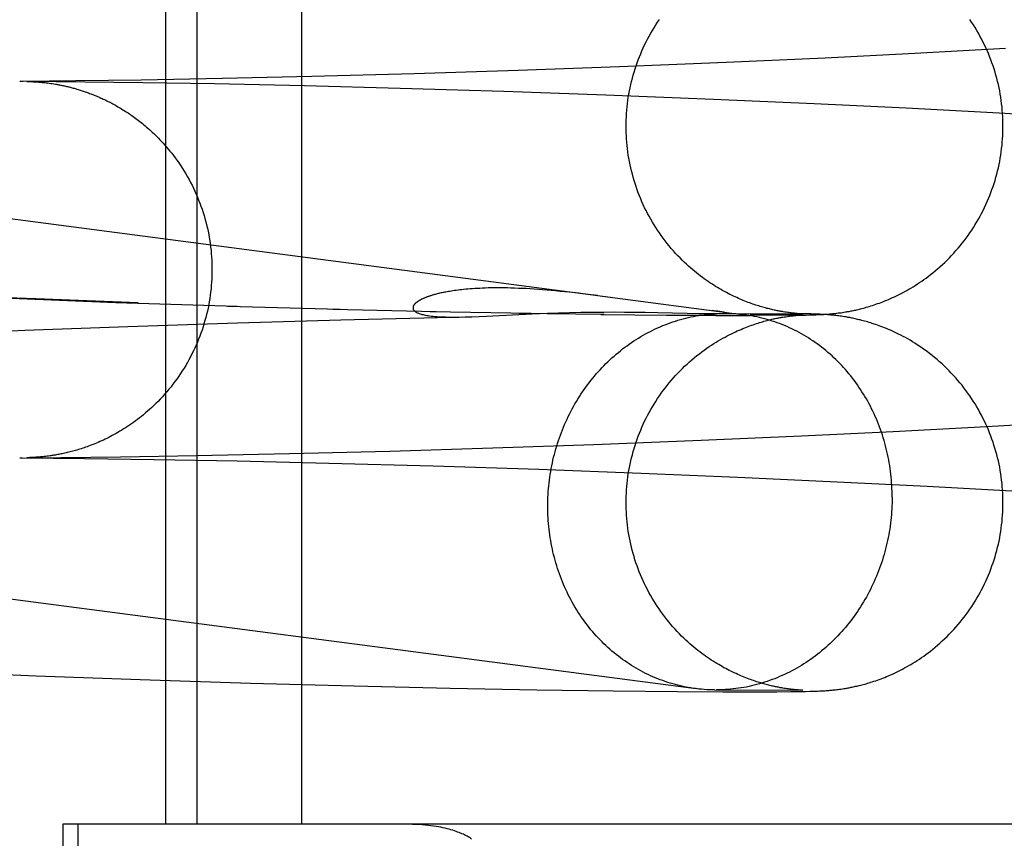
# Model space of a CAD drawing. Header units: inches. Extents: x 0 to 283, y 0 to 183.
# Tile 47 of 83: x 98.7936 to 98.8955, y 93.9423 to 94.027. Entities that reach past the tile are written whole.
import ezdxf

# ---------------------------------------------------------------- set-up
doc = ezdxf.new("R2010")
doc.units = ezdxf.units.IN
doc.header["$LTSCALE"] = 15.583333
doc.header["$MEASUREMENT"] = 0
doc.linetypes.add('HIDDEN', pattern=[0.2, 0.1, -0.1])
doc.layers.add('DEFAULT_2', color=8, linetype='HIDDEN')

msp = doc.modelspace()

# ---------------------------------------------------------------- linework, layer by layer
at = {"layer": 'DEFAULT_2', "color": 8, "linetype": 'HIDDEN'}
for p, q in [((98.80875, 93.94379), (98.80875, 94.10004)), ((98.81198, 93.94379), (98.81198, 94.10004)), ((98.82282, 93.94379), (98.82282, 94.10004)), ((98.6508, 94.02504), (98.85476, 93.99831)), ((98.89563, 94.02403), (98.88625, 94.02352)), ((98.87696, 94.02305), (98.8667, 94.02259)), ((98.88625, 94.02352), (98.87696, 94.02305)), ((98.84519, 94.02176), (98.83444, 94.02142)), ((98.85568, 94.02214), (98.84519, 94.02176)), ((98.8667, 94.02259), (98.85568, 94.02214)), ((98.79374, 94.02064), (98.79362, 94.02064)), ((98.79392, 94.02064), (98.79376, 94.02064)), ((98.79943, 94.02069), (98.79396, 94.02064)), ((98.80618, 94.02078), (98.79943, 94.02069)), ((98.8146, 94.02093), (98.80618, 94.02078)), ((98.82383, 94.02114), (98.8146, 94.02093)), ((98.83444, 94.02142), (98.82383, 94.02114)), ((98.80635, 94.0205), (98.79435, 94.02064)), ((98.79436, 94.02063), (98.79443, 94.02063)), ((98.79443, 94.02063), (98.7945, 94.02063)), ((98.7945, 94.02063), (98.79457, 94.02063)), ((98.79459, 94.02063), (98.79469, 94.02063)), ((98.79469, 94.02063), (98.79476, 94.02062)), ((98.79479, 94.02062), (98.7949, 94.02062)), ((98.7949, 94.02062), (98.79499, 94.02061)), ((98.79499, 94.02061), (98.79509, 94.02061)), ((98.79509, 94.02061), (98.7952, 94.0206)), ((98.7952, 94.0206), (98.79528, 94.0206)), ((98.79528, 94.0206), (98.79538, 94.02059)), ((98.79538, 94.02059), (98.79548, 94.02058)), ((98.79548, 94.02058), (98.79558, 94.02057)), ((98.79558, 94.02057), (98.79569, 94.02057)), ((98.79569, 94.02057), (98.79581, 94.02055)), ((98.79581, 94.02055), (98.79594, 94.02054)), ((98.79594, 94.02054), (98.79607, 94.02053)), ((98.79607, 94.02053), (98.79622, 94.02051)), ((98.79622, 94.02051), (98.79636, 94.0205)), ((98.79636, 94.0205), (98.79651, 94.02048)), ((98.79651, 94.02048), (98.79667, 94.02046)), ((98.79667, 94.02046), (98.79682, 94.02043)), ((98.79682, 94.02043), (98.79698, 94.02041)), ((98.79698, 94.02041), (98.79715, 94.02038)), ((98.81376, 94.02037), (98.80635, 94.0205)), ((98.82308, 94.02017), (98.81376, 94.02037)), ((98.83297, 94.01991), (98.82308, 94.02017)), ((98.84372, 94.01959), (98.83297, 94.01991)), ((98.85426, 94.01922), (98.84372, 94.01959)), ((98.8654, 94.01878), (98.85426, 94.01922)), ((98.87583, 94.01832), (98.8654, 94.01878)), ((98.88534, 94.01786), (98.87583, 94.01832)), ((98.89498, 94.01734), (98.88534, 94.01786)), ((98.90348, 94.01685), (98.89498, 94.01734)), ((98.79527, 93.99813), (98.78435, 93.99859)), ((98.85047, 93.99883), (98.84953, 93.99892)), ((98.85144, 93.99872), (98.85047, 93.99883)), ((98.85242, 93.9986), (98.85144, 93.99872)), ((98.85341, 93.99848), (98.85242, 93.9986)), ((98.85341, 93.99848), (98.86861, 93.99649)), ((98.79272, 93.9982), (98.80357, 93.99778)), ((98.80588, 93.99774), (98.79527, 93.99813)), ((98.80357, 93.99778), (98.81607, 93.9974)), ((98.81512, 93.9974), (98.82678, 93.99709)), ((98.826, 93.99709), (98.8367, 93.99685)), ((98.82685, 93.99597), (98.83971, 93.99628)), ((98.83609, 93.99685), (98.84654, 93.99666)), ((98.84114, 93.99632), (98.84193, 93.99636)), ((98.84193, 93.99636), (98.84662, 93.99658)), ((98.84526, 93.99667), (98.85409, 93.99655)), ((98.84662, 93.99658), (98.84823, 93.99665)), ((98.84823, 93.99665), (98.84936, 93.99669)), ((98.84936, 93.99669), (98.85051, 93.99672)), ((98.85051, 93.99672), (98.85169, 93.99675)), ((98.85169, 93.99675), (98.85287, 93.99677)), ((98.85287, 93.99677), (98.85404, 93.99678)), ((98.85375, 93.99654), (98.86079, 93.99647)), ((98.85404, 93.99678), (98.85516, 93.99679)), ((98.85516, 93.99679), (98.85619, 93.99678)), ((98.85619, 93.99678), (98.85713, 93.99678)), ((98.85713, 93.99678), (98.85834, 93.99676)), ((98.85834, 93.99676), (98.85966, 93.99674)), ((98.85966, 93.99674), (98.86269, 93.99667)), ((98.86054, 93.99647), (98.86575, 93.99644)), ((98.86269, 93.99667), (98.86393, 93.99664)), ((98.86393, 93.99664), (98.86456, 93.99663)), ((98.86456, 93.99663), (98.86498, 93.99662)), ((98.86498, 93.99662), (98.86525, 93.99662)), ((98.86562, 93.99688), (98.86525, 93.99693)), ((98.86525, 93.99662), (98.86548, 93.99662)), ((98.86548, 93.99662), (98.86565, 93.99662)), ((98.86582, 93.99686), (98.86562, 93.99688)), ((98.86565, 93.99662), (98.86645, 93.99663)), ((98.86565, 93.99662), (98.87466, 93.99658)), ((98.86566, 93.99643), (98.86924, 93.99643)), ((98.86607, 93.99663), (98.86613, 93.99663)), ((98.86613, 93.99663), (98.86618, 93.99663)), ((98.86618, 93.99663), (98.86623, 93.99663)), ((98.86624, 93.99663), (98.86626, 93.99663)), ((98.86628, 93.99663), (98.86629, 93.99663)), ((98.86631, 93.99664), (98.86632, 93.99664)), ((98.86634, 93.99664), (98.86636, 93.99664)), ((98.87165, 93.99644), (98.8692, 93.99644)), ((98.87317, 93.99645), (98.87145, 93.99644)), ((98.87257, 93.99625), (98.87273, 93.99628)), ((98.87273, 93.99628), (98.87288, 93.9963)), ((98.87294, 93.99675), (98.87279, 93.99678)), ((98.8743, 93.99646), (98.87283, 93.99645)), ((98.87288, 93.9963), (98.87302, 93.99632)), ((98.87308, 93.99673), (98.87294, 93.99675)), ((98.87302, 93.99632), (98.87316, 93.99634)), ((98.87321, 93.99672), (98.87308, 93.99673)), ((98.87316, 93.99634), (98.87328, 93.99636)), ((98.87333, 93.9967), (98.87321, 93.99672)), ((98.87328, 93.99636), (98.87341, 93.99637)), ((98.87345, 93.99668), (98.87333, 93.9967)), ((98.87341, 93.99637), (98.87352, 93.99639)), ((98.87357, 93.99667), (98.87345, 93.99668)), ((98.87352, 93.99639), (98.87364, 93.9964)), ((98.87368, 93.99666), (98.87357, 93.99667)), ((98.87409, 93.99647), (98.87362, 93.99646)), ((98.87364, 93.9964), (98.87375, 93.99641)), ((98.87379, 93.99665), (98.87368, 93.99666)), ((98.87455, 93.9966), (98.87373, 93.99661)), ((98.87375, 93.99641), (98.87385, 93.99642)), ((98.87389, 93.99664), (98.87379, 93.99665)), ((98.87385, 93.99642), (98.87395, 93.99643)), ((98.87398, 93.99663), (98.87389, 93.99664)), ((98.87395, 93.99643), (98.87404, 93.99644)), ((98.87407, 93.99662), (98.87398, 93.99663)), ((98.87404, 93.99644), (98.87413, 93.99645)), ((98.87415, 93.99661), (98.87407, 93.99662)), ((98.87439, 93.99648), (98.87409, 93.99647)), ((98.87413, 93.99645), (98.87421, 93.99646)), ((98.87423, 93.99661), (98.87415, 93.99661)), ((98.87421, 93.99646), (98.87428, 93.99646)), ((98.8743, 93.9966), (98.87423, 93.99661)), ((98.87428, 93.99646), (98.87438, 93.99647)), ((98.87439, 93.99659), (98.8743, 93.9966)), ((98.8743, 93.99646), (98.87494, 93.99647)), ((98.87438, 93.99647), (98.87447, 93.99647)), ((98.87447, 93.99659), (98.87439, 93.99659)), ((98.87455, 93.99648), (98.87439, 93.99648)), ((98.87454, 93.99659), (98.87447, 93.99659)), ((98.87447, 93.99647), (98.87453, 93.99648)), ((98.87453, 93.99648), (98.87459, 93.99648)), ((98.87459, 93.99658), (98.87454, 93.99659)), ((98.87509, 93.99659), (98.87455, 93.9966)), ((98.87463, 93.99648), (98.87455, 93.99648)), ((98.87464, 93.99658), (98.87459, 93.99658)), ((98.87466, 93.99658), (98.87466, 93.99658)), ((98.87466, 93.99648), (98.87466, 93.99648)), ((98.87494, 93.99647), (98.87539, 93.99648)), ((98.87548, 93.99658), (98.87509, 93.99659)), ((98.87539, 93.99648), (98.87571, 93.99649)), ((98.8758, 93.99657), (98.87548, 93.99658)), ((98.87571, 93.99649), (98.87598, 93.9965)), ((98.87601, 93.99656), (98.8758, 93.99657)), ((98.87598, 93.9965), (98.8762, 93.99651)), ((98.87623, 93.99656), (98.87601, 93.99656)), ((98.8762, 93.99651), (98.87637, 93.99651)), ((98.8764, 93.99655), (98.87623, 93.99656)), ((98.87637, 93.99651), (98.87655, 93.99652)), ((98.87658, 93.99654), (98.8764, 93.99655)), ((98.87655, 93.99652), (98.87668, 93.99653)), ((98.87671, 93.99653), (98.87658, 93.99654)), ((98.87668, 93.99653), (98.87681, 93.99654)), ((98.87685, 93.99652), (98.87671, 93.99653)), ((98.87681, 93.99654), (98.87694, 93.99655)), ((98.87699, 93.99652), (98.87685, 93.99652)), ((98.87694, 93.99655), (98.87709, 93.99655)), ((98.87714, 93.99651), (98.87699, 93.99652)), ((98.87709, 93.99655), (98.87723, 93.99657)), ((98.87725, 93.9965), (98.87714, 93.99651)), ((98.87723, 93.99657), (98.87734, 93.99657)), ((98.87736, 93.99649), (98.87725, 93.9965)), ((98.87734, 93.99657), (98.87744, 93.99658)), ((98.87747, 93.99648), (98.87736, 93.99649)), ((98.87744, 93.99658), (98.87756, 93.99659)), ((98.87758, 93.99647), (98.87747, 93.99648)), ((98.87756, 93.99659), (98.87767, 93.9966)), ((98.8777, 93.99646), (98.87758, 93.99647)), ((98.87767, 93.9966), (98.87779, 93.99662)), ((98.87783, 93.99644), (98.8777, 93.99646)), ((98.87779, 93.99662), (98.87792, 93.99663)), ((98.87795, 93.99643), (98.87783, 93.99644)), ((98.87792, 93.99663), (98.87805, 93.99664)), ((98.87808, 93.99642), (98.87795, 93.99643)), ((98.87805, 93.99664), (98.87818, 93.99666)), ((98.87822, 93.9964), (98.87808, 93.99642)), ((98.87818, 93.99666), (98.87831, 93.99668)), ((98.87836, 93.99638), (98.87822, 93.9964)), ((98.87831, 93.99668), (98.87845, 93.99669)), ((98.8785, 93.99636), (98.87836, 93.99638)), ((98.87845, 93.99669), (98.8786, 93.99671)), ((98.87864, 93.99634), (98.8785, 93.99636)), ((98.8786, 93.99671), (98.87875, 93.99674)), ((98.8788, 93.99632), (98.87864, 93.99634)), ((98.87875, 93.99674), (98.8789, 93.99676)), ((98.8789, 93.99676), (98.87907, 93.99679)), ((98.79414, 93.99489), (98.8048, 93.99529)), ((98.8048, 93.99529), (98.81615, 93.99567)), ((98.81615, 93.99567), (98.82685, 93.99597)), ((98.78319, 93.99442), (98.79414, 93.99489)), ((98.64581, 93.98636), (98.86361, 93.95782)), ((98.89364, 93.98493), (98.90213, 93.98541)), ((98.86412, 93.98351), (98.87452, 93.98396)), ((98.87452, 93.98396), (98.884, 93.98442)), ((98.884, 93.98442), (98.89364, 93.98493)), ((98.84256, 93.98272), (98.85303, 93.98308)), ((98.85303, 93.98308), (98.86412, 93.98351)), ((98.80406, 93.98181), (98.81193, 93.98194)), ((98.81193, 93.98194), (98.82153, 93.98214)), ((98.82153, 93.98214), (98.83192, 93.9824)), ((98.83192, 93.9824), (98.84256, 93.98272)), ((98.79362, 93.98171), (98.79376, 93.98171)), ((98.79376, 93.98171), (98.7939, 93.98171)), ((98.7939, 93.98171), (98.80032, 93.98164)), ((98.79434, 93.98171), (98.79787, 93.98174)), ((98.79452, 93.98171), (98.79434, 93.98171)), ((98.79436, 93.98171), (98.79436, 93.98171)), ((98.79456, 93.98171), (98.79448, 93.98171)), ((98.79466, 93.98172), (98.79456, 93.98171)), ((98.79475, 93.98172), (98.79468, 93.98172)), ((98.79486, 93.98172), (98.79477, 93.98172)), ((98.79494, 93.98173), (98.79488, 93.98173)), ((98.79504, 93.98173), (98.79494, 93.98173)), ((98.79514, 93.98174), (98.79504, 93.98173)), ((98.79527, 93.98175), (98.79514, 93.98174)), ((98.79536, 93.98175), (98.79527, 93.98175)), ((98.79545, 93.98176), (98.79536, 93.98175)), ((98.79555, 93.98177), (98.79545, 93.98176)), ((98.79566, 93.98178), (98.79555, 93.98177)), ((98.79578, 93.98179), (98.79566, 93.98178)), ((98.7959, 93.9818), (98.79578, 93.98179)), ((98.79602, 93.98181), (98.7959, 93.9818)), ((98.79616, 93.98183), (98.79602, 93.98181)), ((98.7963, 93.98184), (98.79616, 93.98183)), ((98.79644, 93.98186), (98.7963, 93.98184)), ((98.7966, 93.98188), (98.79644, 93.98186)), ((98.79676, 93.9819), (98.7966, 93.98188)), ((98.79787, 93.98174), (98.80406, 93.98181)), ((98.80032, 93.98164), (98.80753, 93.98154)), ((98.80753, 93.98154), (98.81611, 93.98138)), ((98.81611, 93.98138), (98.82559, 93.98116)), ((98.82559, 93.98116), (98.83641, 93.98086)), ((98.83641, 93.98086), (98.84732, 93.98051)), ((98.84732, 93.98051), (98.85793, 93.98012)), ((98.85793, 93.98012), (98.86791, 93.9797)), ((98.86791, 93.9797), (98.8782, 93.97923)), ((98.8782, 93.97923), (98.88751, 93.97876)), ((98.88751, 93.97876), (98.89689, 93.97824)), ((98.78419, 93.95962), (98.79531, 93.95916)), ((98.79531, 93.95916), (98.80607, 93.95876)), ((98.80607, 93.95876), (98.8175, 93.9584)), ((98.8175, 93.9584), (98.82823, 93.9581)), ((98.82823, 93.9581), (98.83814, 93.95787)), ((98.83814, 93.95787), (98.84711, 93.9577)), ((98.84711, 93.9577), (98.85502, 93.95759)), ((98.85502, 93.95759), (98.86167, 93.95752)), ((98.86167, 93.95752), (98.86638, 93.9575)), ((98.86552, 93.95769), (98.87466, 93.95765)), ((98.86607, 93.95769), (98.86571, 93.95769)), ((98.86638, 93.9575), (98.86971, 93.9575)), ((98.86971, 93.9575), (98.87197, 93.9575)), ((98.87197, 93.9575), (98.87341, 93.95752)), ((98.87289, 93.95783), (98.87274, 93.95785)), ((98.87303, 93.95781), (98.87289, 93.95783)), ((98.87316, 93.95779), (98.87303, 93.95781)), ((98.87329, 93.95777), (98.87316, 93.95779)), ((98.87341, 93.95776), (98.87329, 93.95777)), ((98.87353, 93.95774), (98.87341, 93.95776)), ((98.87341, 93.95752), (98.8743, 93.95753)), ((98.87364, 93.95773), (98.87353, 93.95774)), ((98.87375, 93.95772), (98.87364, 93.95773)), ((98.87386, 93.95771), (98.87375, 93.95772)), ((98.87395, 93.9577), (98.87386, 93.95771)), ((98.87404, 93.95769), (98.87395, 93.9577)), ((98.87413, 93.95768), (98.87404, 93.95769)), ((98.8742, 93.95767), (98.87413, 93.95768)), ((98.87431, 93.95767), (98.8742, 93.95767)), ((98.8743, 93.95753), (98.87493, 93.95754)), ((98.8744, 93.95766), (98.87431, 93.95767)), ((98.87448, 93.95765), (98.8744, 93.95766)), ((98.87454, 93.95765), (98.87448, 93.95765)), ((98.87459, 93.95765), (98.87454, 93.95765)), ((98.87464, 93.95765), (98.87459, 93.95765)), ((98.87466, 93.95765), (98.87466, 93.95765)), ((98.87493, 93.95754), (98.87538, 93.95755)), ((98.87538, 93.95755), (98.87571, 93.95756)), ((98.87571, 93.95756), (98.87597, 93.95757)), ((98.87597, 93.95757), (98.87619, 93.95757)), ((98.87619, 93.95757), (98.87637, 93.95758)), ((98.87637, 93.95758), (98.87654, 93.95759)), ((98.87654, 93.95759), (98.87667, 93.9576)), ((98.87667, 93.9576), (98.8768, 93.9576)), ((98.8768, 93.9576), (98.87694, 93.95761)), ((98.87694, 93.95761), (98.87708, 93.95762)), ((98.87708, 93.95762), (98.87723, 93.95763)), ((98.87723, 93.95763), (98.87733, 93.95764)), ((98.87733, 93.95764), (98.87744, 93.95765)), ((98.87744, 93.95765), (98.87755, 93.95766)), ((98.87755, 93.95766), (98.87767, 93.95767)), ((98.87767, 93.95767), (98.87779, 93.95768)), ((98.87779, 93.95768), (98.87791, 93.95769)), ((98.87791, 93.95769), (98.87804, 93.95771)), ((98.87804, 93.95771), (98.87817, 93.95772)), ((98.87817, 93.95772), (98.87831, 93.95774)), ((98.87831, 93.95774), (98.87845, 93.95776)), ((98.87845, 93.95776), (98.87859, 93.95778)), ((98.87859, 93.95778), (98.87874, 93.9578)), ((98.87874, 93.9578), (98.8789, 93.95783)), ((98.8789, 93.95783), (98.87907, 93.95785)), ((99.27568, 93.94379), (98.79808, 93.94379)), ((98.79808, 93.94379), (98.79808, 93.56879)), ((98.79964, 93.94379), (98.79964, 93.56879))]:
    msp.add_line(p, q, dxfattribs=at)
for points in [[(98.85636, 94.016), (98.85636, 94.01631), (98.85637, 94.01664), (98.85639, 94.01698), (98.85641, 94.01732), (98.85643, 94.01765), (98.85646, 94.01799), (98.8565, 94.01832), (98.85654, 94.01865), (98.85659, 94.01899), (98.85665, 94.01932), (98.85671, 94.01965), (98.85677, 94.01998), (98.85685, 94.02031), (98.85692, 94.02063), (98.85701, 94.02096), (98.85709, 94.02128), (98.85719, 94.02161), (98.85729, 94.02193), (98.85739, 94.02225), (98.8575, 94.02256), (98.85762, 94.02288), (98.85774, 94.02319), (98.85787, 94.0235), (98.858, 94.02381), (98.85814, 94.02412), (98.85828, 94.02442), (98.85843, 94.02473), (98.85859, 94.02502), (98.85874, 94.02532), (98.85891, 94.02562), (98.85908, 94.02591), (98.85925, 94.02619), (98.85943, 94.02648), (98.85961, 94.02676), (98.8598, 94.02704)], [(98.89536, 94.016), (98.89536, 94.01631), (98.89535, 94.01664), (98.89534, 94.01698), (98.89532, 94.01731), (98.89529, 94.01765), (98.89526, 94.01799), (98.89522, 94.01832), (98.89518, 94.01865), (98.89513, 94.01899), (98.89508, 94.01932), (98.89502, 94.01965), (98.89495, 94.01998), (98.89488, 94.02031), (98.8948, 94.02063), (98.89472, 94.02096), (98.89463, 94.02128), (98.89454, 94.02161), (98.89444, 94.02193), (98.89433, 94.02225), (98.89422, 94.02257), (98.8941, 94.02288), (98.89398, 94.0232), (98.89385, 94.02351), (98.89372, 94.02382), (98.89358, 94.02412), (98.89344, 94.02443), (98.89329, 94.02473), (98.89314, 94.02503), (98.89298, 94.02533), (98.89282, 94.02562), (98.89265, 94.02591), (98.89247, 94.0262), (98.8923, 94.02648), (98.89211, 94.02676), (98.89192, 94.02704)], [(98.79715, 94.02038), (98.79731, 94.02036), (98.7974, 94.02034), (98.79748, 94.02033), (98.79757, 94.02031), (98.79766, 94.02029), (98.79774, 94.02028), (98.79783, 94.02026), (98.79792, 94.02024), (98.79801, 94.02022), (98.7981, 94.02021), (98.79819, 94.02019), (98.79828, 94.02017), (98.79837, 94.02015), (98.79846, 94.02012), (98.79855, 94.0201), (98.79865, 94.02008), (98.79874, 94.02006), (98.79884, 94.02003), (98.79894, 94.02001), (98.79904, 94.01998), (98.79914, 94.01995), (98.79924, 94.01993), (98.79934, 94.0199), (98.79944, 94.01987), (98.79954, 94.01984), (98.79965, 94.01981), (98.79975, 94.01977), (98.79986, 94.01974), (98.79996, 94.01971), (98.80007, 94.01967), (98.80018, 94.01964), (98.80029, 94.0196), (98.8004, 94.01956), (98.80051, 94.01952), (98.80062, 94.01948), (98.80073, 94.01944), (98.80085, 94.0194), (98.80096, 94.01936), (98.80108, 94.01931), (98.80119, 94.01927), (98.80131, 94.01922), (98.80142, 94.01918), (98.80154, 94.01913), (98.80166, 94.01908), (98.80178, 94.01903), (98.8019, 94.01897), (98.80202, 94.01892), (98.80214, 94.01886), (98.80226, 94.01881), (98.80238, 94.01875), (98.80251, 94.01869), (98.80263, 94.01863), (98.80275, 94.01857), (98.80288, 94.01851), (98.803, 94.01844), (98.80313, 94.01838), (98.80326, 94.01831), (98.80338, 94.01824), (98.80351, 94.01817), (98.80364, 94.0181), (98.80377, 94.01802), (98.8039, 94.01795), (98.80403, 94.01787), (98.80416, 94.01779), (98.80429, 94.01771), (98.80442, 94.01763), (98.80456, 94.01754), (98.80469, 94.01746), (98.80482, 94.01737), (98.80496, 94.01728), (98.80509, 94.01719), (98.80522, 94.0171), (98.80536, 94.017), (98.8055, 94.0169), (98.80563, 94.0168), (98.80577, 94.0167), (98.80591, 94.01659), (98.80604, 94.01649), (98.80618, 94.01638), (98.80632, 94.01627), (98.80646, 94.01615), (98.8066, 94.01604), (98.80674, 94.01592), (98.80688, 94.01579), (98.80703, 94.01566), (98.80718, 94.01553), (98.80733, 94.01539), (98.80748, 94.01525), (98.80764, 94.0151), (98.8078, 94.01494), (98.80796, 94.01477), (98.80812, 94.0146), (98.80829, 94.01442), (98.80846, 94.01424), (98.80864, 94.01405), (98.80881, 94.01385), (98.80898, 94.01364), (98.80916, 94.01343), (98.80934, 94.0132), (98.80952, 94.01297), (98.8097, 94.01273), (98.80989, 94.01247), (98.81008, 94.0122), (98.81027, 94.01192), (98.81045, 94.01164), (98.81063, 94.01135), (98.8108, 94.01106), (98.81097, 94.01077), (98.81114, 94.01048), (98.81129, 94.01018), (98.81145, 94.00989), (98.8116, 94.00958), (98.81174, 94.00928), (98.81188, 94.00897), (98.81201, 94.00867), (98.81213, 94.00835), (98.81226, 94.00804), (98.81237, 94.00773), (98.81248, 94.00741), (98.81259, 94.00709), (98.81269, 94.00677), (98.81278, 94.00645), (98.81287, 94.00612), (98.81295, 94.0058), (98.81303, 94.00547), (98.8131, 94.00514), (98.81317, 94.00481), (98.81323, 94.00448), (98.81328, 94.00415), (98.81333, 94.00382), (98.81337, 94.00349), (98.81341, 94.00315), (98.81344, 94.00282), (98.81347, 94.00249), (98.81349, 94.00215), (98.8135, 94.00182), (98.81351, 94.00148), (98.81351, 94.00117)], [(98.87279, 93.99678), (98.87263, 93.9968), (98.87255, 93.99682), (98.87247, 93.99683), (98.87238, 93.99685), (98.87229, 93.99686), (98.87219, 93.99688), (98.8721, 93.9969), (98.87199, 93.99692), (98.87189, 93.99694), (98.87178, 93.99696), (98.87167, 93.99699), (98.87156, 93.99701), (98.87144, 93.99704), (98.87132, 93.99707), (98.87119, 93.9971), (98.87107, 93.99713), (98.87094, 93.99716), (98.8708, 93.9972), (98.87066, 93.99724), (98.87052, 93.99728), (98.87038, 93.99732), (98.87023, 93.99736), (98.87009, 93.99741), (98.86994, 93.99745), (98.86978, 93.9975), (98.86963, 93.99755), (98.86947, 93.99761), (98.86931, 93.99766), (98.86915, 93.99772), (98.86899, 93.99778), (98.86883, 93.99784), (98.86866, 93.99791), (98.86849, 93.99797), (98.86833, 93.99804), (98.86816, 93.99812), (98.86799, 93.99819), (98.86781, 93.99827), (98.86764, 93.99835), (98.86746, 93.99843), (98.86728, 93.99852), (98.86711, 93.99861), (98.86692, 93.9987), (98.86674, 93.99879), (98.86656, 93.99889), (98.86638, 93.99899), (98.86619, 93.9991), (98.866, 93.9992), (98.86581, 93.99932), (98.86562, 93.99943), (98.86543, 93.99955), (98.86524, 93.99968), (98.86504, 93.9998), (98.86484, 93.99994), (98.86465, 94.00007), (98.86445, 94.00022), (98.86425, 94.00036), (98.86404, 94.00051), (98.86384, 94.00067), (98.86364, 94.00083), (98.86343, 94.001), (98.86323, 94.00117), (98.86302, 94.00135), (98.86281, 94.00154), (98.8626, 94.00173), (98.86238, 94.00194), (98.86216, 94.00215), (98.86194, 94.00237), (98.86171, 94.00261), (98.86148, 94.00285), (98.86125, 94.0031), (98.86103, 94.00336), (98.86081, 94.00362), (98.8606, 94.00388), (98.8604, 94.00414), (98.86019, 94.00441), (98.86, 94.00468), (98.8598, 94.00496), (98.85961, 94.00524), (98.85943, 94.00552), (98.85925, 94.0058), (98.85908, 94.00609), (98.85891, 94.00638), (98.85874, 94.00668), (98.85859, 94.00697), (98.85843, 94.00727), (98.85828, 94.00757), (98.85814, 94.00788), (98.858, 94.00819), (98.85787, 94.00849), (98.85774, 94.00881), (98.85762, 94.00912), (98.8575, 94.00943), (98.85739, 94.00975), (98.85729, 94.01007), (98.85719, 94.01039), (98.85709, 94.01072), (98.85701, 94.01104), (98.85692, 94.01137), (98.85685, 94.01169), (98.85677, 94.01202), (98.85671, 94.01235), (98.85665, 94.01268), (98.85659, 94.01301), (98.85654, 94.01335), (98.8565, 94.01368), (98.85646, 94.01401), (98.85643, 94.01435), (98.85641, 94.01468), (98.85639, 94.01502), (98.85637, 94.01535), (98.85636, 94.01569), (98.85636, 94.016)], [(98.87907, 93.99679), (98.87916, 93.9968), (98.87925, 93.99682), (98.87935, 93.99684), (98.87945, 93.99685), (98.87955, 93.99687), (98.87966, 93.9969), (98.87977, 93.99692), (98.87988, 93.99694), (98.88, 93.99697), (98.88012, 93.99699), (98.88024, 93.99702), (98.88037, 93.99705), (98.8805, 93.99708), (98.88063, 93.99712), (98.88077, 93.99715), (98.88091, 93.99719), (98.88106, 93.99723), (98.88121, 93.99727), (98.88136, 93.99731), (98.88152, 93.99736), (98.88168, 93.99741), (98.88185, 93.99747), (98.88203, 93.99752), (98.8822, 93.99758), (98.88238, 93.99765), (98.88257, 93.99771), (98.88275, 93.99778), (98.88294, 93.99785), (98.88314, 93.99793), (98.88333, 93.99801), (98.88353, 93.99809), (98.88373, 93.99818), (98.88393, 93.99827), (98.88414, 93.99836), (98.88434, 93.99846), (98.88455, 93.99856), (98.88476, 93.99867), (98.88497, 93.99878), (98.88519, 93.99889), (98.8854, 93.99901), (98.88562, 93.99914), (98.88584, 93.99926), (98.88605, 93.9994), (98.88628, 93.99953), (98.8865, 93.99968), (98.88672, 93.99982), (98.88695, 93.99998), (98.88717, 94.00013), (98.8874, 94.0003), (98.88763, 94.00047), (98.88787, 94.00065), (98.88811, 94.00084), (98.88835, 94.00104), (98.88859, 94.00125), (98.88884, 94.00146), (98.88909, 94.00169), (98.88933, 94.00192), (98.88957, 94.00215), (98.88981, 94.00239), (98.89004, 94.00263), (98.89027, 94.00288), (98.89049, 94.00313), (98.89071, 94.00338), (98.89093, 94.00364), (98.89114, 94.0039), (98.89135, 94.00416), (98.89155, 94.00443), (98.89175, 94.0047), (98.89194, 94.00498), (98.89213, 94.00525), (98.89231, 94.00554), (98.89249, 94.00582), (98.89266, 94.00611), (98.89283, 94.0064), (98.89299, 94.00669), (98.89315, 94.00699), (98.8933, 94.00729), (98.89345, 94.00759), (98.89359, 94.00789), (98.89373, 94.0082), (98.89386, 94.00851), (98.89399, 94.00882), (98.89411, 94.00913), (98.89422, 94.00944), (98.89433, 94.00976), (98.89444, 94.01008), (98.89454, 94.0104), (98.89463, 94.01072), (98.89472, 94.01105), (98.8948, 94.01137), (98.89488, 94.0117), (98.89495, 94.01203), (98.89502, 94.01236), (98.89508, 94.01269), (98.89513, 94.01302), (98.89518, 94.01335), (98.89522, 94.01368), (98.89526, 94.01402), (98.89529, 94.01435), (98.89532, 94.01468), (98.89534, 94.01502), (98.89535, 94.01535), (98.89536, 94.01569), (98.89536, 94.016)], [(98.81351, 94.00117), (98.81351, 94.00086), (98.8135, 94.00053), (98.81349, 94.00019), (98.81347, 93.99986), (98.81344, 93.99952), (98.81341, 93.99919), (98.81337, 93.99885), (98.81333, 93.99852), (98.81328, 93.99819), (98.81323, 93.99785), (98.81317, 93.99752), (98.8131, 93.99719), (98.81303, 93.99687), (98.81295, 93.99654), (98.81287, 93.99621), (98.81278, 93.99589), (98.81268, 93.99556), (98.81258, 93.99524), (98.81248, 93.99492), (98.81237, 93.99461), (98.81225, 93.99429), (98.81213, 93.99398), (98.812, 93.99367), (98.81187, 93.99336), (98.81173, 93.99305), (98.81159, 93.99275), (98.81144, 93.99244), (98.81129, 93.99215), (98.81113, 93.99185), (98.81096, 93.99156), (98.81079, 93.99126), (98.81062, 93.99098), (98.81044, 93.99069), (98.81026, 93.99041), (98.81007, 93.99013), (98.80987, 93.98985), (98.80968, 93.98958), (98.80947, 93.98932), (98.80927, 93.98905), (98.80905, 93.98879), (98.80883, 93.98853), (98.80861, 93.98827), (98.80838, 93.98802), (98.80816, 93.98778), (98.80793, 93.98754), (98.80771, 93.98732), (98.80749, 93.98711), (98.80727, 93.9869), (98.80706, 93.98671), (98.80685, 93.98652), (98.80664, 93.98634), (98.80643, 93.98616), (98.80622, 93.98599), (98.80601, 93.98583), (98.8058, 93.98567), (98.80559, 93.98551), (98.80539, 93.98536), (98.80518, 93.98522), (98.80497, 93.98508), (98.80477, 93.98494), (98.80457, 93.98481), (98.80437, 93.98468), (98.80417, 93.98456), (98.80397, 93.98444), (98.80377, 93.98432), (98.80358, 93.98421), (98.80339, 93.98411), (98.80319, 93.984), (98.80301, 93.9839), (98.80282, 93.98381), (98.80263, 93.98371), (98.80245, 93.98363), (98.80227, 93.98354), (98.80209, 93.98346), (98.80191, 93.98338), (98.80173, 93.9833), (98.80156, 93.98323), (98.80139, 93.98316), (98.80123, 93.98309), (98.80106, 93.98303), (98.8009, 93.98296), (98.80074, 93.9829), (98.80059, 93.98285), (98.80043, 93.98279), (98.80028, 93.98274), (98.80013, 93.98269), (98.79997, 93.98264), (98.79983, 93.98259), (98.79968, 93.98255), (98.79953, 93.9825), (98.79939, 93.98246), (98.79924, 93.98242), (98.7991, 93.98238), (98.79896, 93.98234), (98.79882, 93.98231), (98.79868, 93.98227), (98.79854, 93.98224), (98.79841, 93.98221), (98.79828, 93.98218), (98.79815, 93.98215), (98.79802, 93.98212), (98.79789, 93.9821), (98.79777, 93.98207), (98.79765, 93.98205), (98.79754, 93.98203), (98.79743, 93.98201), (98.79732, 93.98199), (98.79722, 93.98197), (98.79712, 93.98196), (98.79703, 93.98194), (98.79694, 93.98193), (98.79685, 93.98191), (98.79676, 93.9819)], [(98.84685, 93.99914), (98.84643, 93.99917), (98.84602, 93.9992), (98.84561, 93.99922), (98.84522, 93.99923), (98.84483, 93.99925), (98.84445, 93.99926), (98.84408, 93.99927), (98.84373, 93.99927), (98.84338, 93.99928), (98.84304, 93.99928), (98.84271, 93.99928), (98.8424, 93.99927), (98.84209, 93.99927), (98.84179, 93.99926), (98.84151, 93.99925), (98.84123, 93.99923), (98.84096, 93.99922), (98.8407, 93.99921), (98.84046, 93.99919), (98.84022, 93.99917), (98.83999, 93.99915), (98.83977, 93.99913), (98.83955, 93.99911), (98.83935, 93.99909), (98.83916, 93.99907), (98.83897, 93.99905), (98.83879, 93.99902), (98.83861, 93.999), (98.83844, 93.99897), (98.83828, 93.99895), (98.83813, 93.99892), (98.83798, 93.9989), (98.83784, 93.99887), (98.8377, 93.99885), (98.83757, 93.99882), (98.83745, 93.9988), (98.83733, 93.99877), (98.83721, 93.99875), (98.8371, 93.99872), (98.837, 93.9987), (98.8369, 93.99868), (98.8368, 93.99865), (98.83671, 93.99863), (98.83662, 93.9986), (98.83653, 93.99858), (98.83645, 93.99856), (98.83637, 93.99853), (98.83629, 93.99851), (98.83622, 93.99849), (98.83614, 93.99847), (98.83608, 93.99844), (98.83601, 93.99842), (98.83595, 93.9984), (98.83588, 93.99838), (98.83582, 93.99836), (98.83577, 93.99834), (98.83571, 93.99832), (98.83566, 93.9983), (98.8356, 93.99827), (98.83555, 93.99825), (98.83551, 93.99823), (98.83546, 93.99821), (98.83541, 93.99819), (98.83537, 93.99817), (98.83532, 93.99815), (98.83528, 93.99814), (98.83524, 93.99812), (98.8352, 93.9981), (98.83516, 93.99808), (98.83512, 93.99806), (98.83509, 93.99804), (98.83505, 93.99802), (98.83502, 93.998), (98.83498, 93.99798), (98.83495, 93.99796), (98.83492, 93.99794), (98.83489, 93.99792), (98.83486, 93.9979), (98.83482, 93.99788), (98.8348, 93.99786), (98.83477, 93.99784), (98.83474, 93.99782), (98.83471, 93.9978), (98.83469, 93.99778), (98.83466, 93.99776), (98.83463, 93.99774), (98.83461, 93.99772), (98.83459, 93.9977), (98.83456, 93.99768), (98.83454, 93.99766), (98.83452, 93.99764), (98.8345, 93.99762), (98.83448, 93.9976), (98.83446, 93.99757), (98.83444, 93.99755), (98.83442, 93.99753), (98.83441, 93.99751), (98.83439, 93.99748), (98.83438, 93.99746), (98.83436, 93.99743), (98.83435, 93.99741), (98.83434, 93.99739), (98.83433, 93.99736), (98.83432, 93.99733), (98.83432, 93.99731), (98.83431, 93.99728), (98.83431, 93.99725), (98.83431, 93.99723), (98.83431, 93.9972), (98.83431, 93.99717), (98.83431, 93.99714), (98.83432, 93.99711), (98.83433, 93.99708), (98.83434, 93.99705), (98.83436, 93.99702), (98.83438, 93.99699), (98.8344, 93.99696), (98.83443, 93.99693), (98.83446, 93.9969), (98.8345, 93.99687), (98.83454, 93.99684), (98.83458, 93.99681), (98.83463, 93.99678), (98.83468, 93.99674), (98.83474, 93.99671), (98.83481, 93.99668), (98.83488, 93.99665), (98.83496, 93.99662), (98.83505, 93.99659), (98.83514, 93.99656), (98.83524, 93.99654), (98.83535, 93.99651), (98.83547, 93.99648), (98.8356, 93.99646), (98.83573, 93.99643), (98.83588, 93.99641), (98.83603, 93.99639), (98.8362, 93.99636), (98.83638, 93.99635), (98.83657, 93.99633), (98.83676, 93.99631), (98.83697, 93.9963), (98.83719, 93.99629), (98.83742, 93.99628), (98.83766, 93.99627), (98.83792, 93.99626), (98.83819, 93.99626), (98.83847, 93.99626), (98.83876, 93.99626), (98.83907, 93.99626), (98.83946, 93.99627)], [(98.84953, 93.99892), (98.84907, 93.99897), (98.84861, 93.99901), (98.84816, 93.99905), (98.84772, 93.99908), (98.84728, 93.99912), (98.84685, 93.99914)], [(98.83971, 93.99628), (98.84005, 93.99629), (98.8404, 93.9963), (98.84114, 93.99632)], [(98.84825, 93.9767), (98.84826, 93.977), (98.84826, 93.9773), (98.84827, 93.9776), (98.84829, 93.9779), (98.84831, 93.9782), (98.84833, 93.9785), (98.84836, 93.97879), (98.84839, 93.97909), (98.84843, 93.97939), (98.84847, 93.97969), (98.84851, 93.97999), (98.84856, 93.98028), (98.84861, 93.98058), (98.84867, 93.98087), (98.84873, 93.98117), (98.84879, 93.98146), (98.84886, 93.98175), (98.84894, 93.98204), (98.84901, 93.98233), (98.84909, 93.98262), (98.84918, 93.98291), (98.84927, 93.98319), (98.84936, 93.98348), (98.84946, 93.98376), (98.84956, 93.98404), (98.84966, 93.98432), (98.84977, 93.9846), (98.84989, 93.98488), (98.85, 93.98515), (98.85012, 93.98542), (98.85025, 93.98569), (98.85038, 93.98596), (98.85051, 93.98623), (98.85064, 93.98649), (98.85078, 93.98676), (98.85092, 93.98701), (98.85107, 93.98727), (98.85122, 93.98753), (98.85137, 93.98778), (98.85153, 93.98803), (98.85169, 93.98828), (98.85185, 93.98852), (98.85202, 93.98876), (98.85219, 93.989), (98.85236, 93.98924), (98.85254, 93.98947), (98.85272, 93.98971), (98.85291, 93.98993), (98.85309, 93.99016), (98.85328, 93.99038), (98.85347, 93.9906), (98.85367, 93.99081), (98.85387, 93.99103), (98.85407, 93.99123), (98.85427, 93.99144), (98.85448, 93.99164), (98.85469, 93.99184), (98.8549, 93.99204), (98.85512, 93.99223), (98.85534, 93.99242), (98.85556, 93.9926), (98.85578, 93.99278), (98.856, 93.99296), (98.85623, 93.99313), (98.85646, 93.9933), (98.85669, 93.99347), (98.85693, 93.99363), (98.85716, 93.99379), (98.8574, 93.99394), (98.85764, 93.99409), (98.85789, 93.99424), (98.85813, 93.99438), (98.85838, 93.99452), (98.85863, 93.99465), (98.85888, 93.99478), (98.85913, 93.99491), (98.85938, 93.99503), (98.85964, 93.99514), (98.85989, 93.99526), (98.86015, 93.99537), (98.86041, 93.99547), (98.86067, 93.99557), (98.86093, 93.99567), (98.8612, 93.99576), (98.86146, 93.99584), (98.86173, 93.99593), (98.86199, 93.996), (98.86226, 93.99608), (98.86253, 93.99615), (98.8628, 93.99621), (98.86307, 93.99627), (98.86334, 93.99632), (98.86361, 93.99638), (98.86388, 93.99642), (98.86416, 93.99646), (98.86443, 93.9965), (98.8647, 93.99653), (98.86498, 93.99656), (98.86525, 93.99658), (98.86552, 93.9966), (98.8658, 93.99662), (98.86607, 93.99663)], [(98.85636, 93.97707), (98.85636, 93.97738), (98.85637, 93.97771), (98.85639, 93.97805), (98.85641, 93.97838), (98.85643, 93.97872), (98.85646, 93.97905), (98.8565, 93.97939), (98.85654, 93.97972), (98.85659, 93.98005), (98.85665, 93.98038), (98.85671, 93.98071), (98.85677, 93.98104), (98.85685, 93.98137), (98.85692, 93.9817), (98.85701, 93.98202), (98.85709, 93.98235), (98.85719, 93.98267), (98.85729, 93.98299), (98.85739, 93.98331), (98.8575, 93.98363), (98.85762, 93.98394), (98.85774, 93.98426), (98.85787, 93.98457), (98.858, 93.98488), (98.85814, 93.98519), (98.85828, 93.98549), (98.85843, 93.98579), (98.85858, 93.98609), (98.85874, 93.98639), (98.85891, 93.98668), (98.85908, 93.98697), (98.85925, 93.98726), (98.85943, 93.98754), (98.85961, 93.98783), (98.8598, 93.9881), (98.85999, 93.98838), (98.86019, 93.98865), (98.8604, 93.98892), (98.8606, 93.98919), (98.86082, 93.98945), (98.86103, 93.9897), (98.86125, 93.98996), (98.86148, 93.99021), (98.8617, 93.99045), (98.86194, 93.99069), (98.86218, 93.99093), (98.86242, 93.99117), (98.86267, 93.9914), (98.86292, 93.99163), (98.86318, 93.99185), (98.86344, 93.99207), (98.86369, 93.99227), (98.86395, 93.99247), (98.8642, 93.99267), (98.86445, 93.99285), (98.8647, 93.99303), (98.86495, 93.9932), (98.86519, 93.99336), (98.86543, 93.99351), (98.86567, 93.99366), (98.8659, 93.9938), (98.86614, 93.99394), (98.86637, 93.99407), (98.8666, 93.99419), (98.86682, 93.99431), (98.86704, 93.99443), (98.86726, 93.99453), (98.86747, 93.99464), (98.86767, 93.99473), (98.86787, 93.99482), (98.86807, 93.99491), (98.86826, 93.99499), (98.86845, 93.99507), (98.86864, 93.99515), (98.86882, 93.99522), (98.869, 93.99529), (98.86918, 93.99535), (98.86935, 93.99542), (98.86952, 93.99547), (98.86969, 93.99553), (98.86986, 93.99559), (98.87002, 93.99564), (98.87018, 93.99569), (98.87033, 93.99573), (98.87049, 93.99578), (98.87063, 93.99582), (98.87078, 93.99586), (98.87092, 93.9959), (98.87106, 93.99593), (98.8712, 93.99597), (98.87133, 93.996), (98.87145, 93.99603), (98.87158, 93.99606), (98.87169, 93.99608), (98.8718, 93.9961), (98.87191, 93.99613), (98.87202, 93.99615), (98.87212, 93.99617), (98.87221, 93.99619), (98.87231, 93.9962), (98.8724, 93.99622), (98.87249, 93.99624), (98.87257, 93.99625)], [(98.86637, 93.99664), (98.86639, 93.99664), (98.8664, 93.99664), (98.86642, 93.99664), (98.86643, 93.99664), (98.86645, 93.99665), (98.86646, 93.99665), (98.86648, 93.99665), (98.86649, 93.99665), (98.86651, 93.99665), (98.86652, 93.99665), (98.86653, 93.99666), (98.86655, 93.99666), (98.86656, 93.99666), (98.86657, 93.99666), (98.86658, 93.99667), (98.86659, 93.99667), (98.86659, 93.99667), (98.8666, 93.99667), (98.86661, 93.99668), (98.86661, 93.99668), (98.86661, 93.99668), (98.86661, 93.99669), (98.86661, 93.99669), (98.86661, 93.9967), (98.8666, 93.9967), (98.86659, 93.99671), (98.86658, 93.99671), (98.86657, 93.99672), (98.86655, 93.99672), (98.86653, 93.99673), (98.86651, 93.99673), (98.86649, 93.99674), (98.86646, 93.99675), (98.86643, 93.99675), (98.86639, 93.99676), (98.86635, 93.99677), (98.86631, 93.99678), (98.86625, 93.99679), (98.8662, 93.9968), (98.86614, 93.99681), (98.86607, 93.99682), (98.86599, 93.99683), (98.86582, 93.99686)], [(98.86853, 93.9965), (98.86826, 93.99654), (98.86799, 93.99656), (98.86772, 93.99659), (98.86744, 93.9966), (98.86717, 93.99662), (98.8669, 93.99663), (98.86662, 93.99663)], [(98.88389, 93.97762), (98.88389, 93.97792), (98.88388, 93.97822), (98.88387, 93.97852), (98.88386, 93.97882), (98.88384, 93.97912), (98.88382, 93.97942), (98.88379, 93.97971), (98.88376, 93.98001), (98.88372, 93.98031), (98.88368, 93.9806), (98.88364, 93.9809), (98.88359, 93.98119), (98.88354, 93.98148), (98.88348, 93.98177), (98.88342, 93.98207), (98.88335, 93.98236), (98.88328, 93.98264), (98.88321, 93.98293), (98.88313, 93.98322), (98.88305, 93.9835), (98.88297, 93.98378), (98.88288, 93.98406), (98.88279, 93.98434), (98.88269, 93.98462), (98.88259, 93.9849), (98.88248, 93.98517), (98.88237, 93.98544), (98.88226, 93.98572), (98.88214, 93.98598), (98.88202, 93.98625), (98.8819, 93.98651), (98.88177, 93.98678), (98.88164, 93.98704), (98.8815, 93.98729), (98.88137, 93.98755), (98.88122, 93.9878), (98.88108, 93.98805), (98.88093, 93.9883), (98.88077, 93.98854), (98.88062, 93.98878), (98.88046, 93.98902), (98.88029, 93.98926), (98.88013, 93.98949), (98.87995, 93.98972), (98.87978, 93.98995), (98.8796, 93.99018), (98.87942, 93.9904), (98.87924, 93.99062), (98.87905, 93.99083), (98.87886, 93.99104), (98.87867, 93.99125), (98.87848, 93.99146), (98.87828, 93.99166), (98.87808, 93.99186), (98.87787, 93.99205), (98.87767, 93.99224), (98.87746, 93.99243), (98.87724, 93.99261), (98.87703, 93.9928), (98.87681, 93.99297), (98.87659, 93.99315), (98.87637, 93.99331), (98.87614, 93.99348), (98.87592, 93.99364), (98.87569, 93.9938), (98.87545, 93.99395), (98.87522, 93.9941), (98.87498, 93.99425), (98.87474, 93.99439), (98.8745, 93.99453), (98.87426, 93.99466), (98.87402, 93.99479), (98.87377, 93.99492), (98.87352, 93.99504), (98.87327, 93.99515), (98.87302, 93.99527), (98.87276, 93.99537), (98.87251, 93.99548), (98.87225, 93.99558), (98.872, 93.99567), (98.87174, 93.99576), (98.87147, 93.99585), (98.87121, 93.99593), (98.87095, 93.99601), (98.87068, 93.99608), (98.87042, 93.99615), (98.87015, 93.99621), (98.86988, 93.99627), (98.86962, 93.99633), (98.86935, 93.99638), (98.86908, 93.99643), (98.86881, 93.99647), (98.86861, 93.99649)], [(98.87459, 93.99648), (98.87464, 93.99648), (98.87464, 93.99648)], [(98.89536, 93.97707), (98.89536, 93.97737), (98.89535, 93.97771), (98.89534, 93.97805), (98.89532, 93.97838), (98.89529, 93.97872), (98.89526, 93.97905), (98.89522, 93.97939), (98.89518, 93.97972), (98.89513, 93.98005), (98.89508, 93.98039), (98.89502, 93.98072), (98.89495, 93.98105), (98.89488, 93.98138), (98.8948, 93.9817), (98.89472, 93.98203), (98.89463, 93.98235), (98.89453, 93.98268), (98.89443, 93.983), (98.89433, 93.98332), (98.89422, 93.98364), (98.8941, 93.98395), (98.89398, 93.98427), (98.89385, 93.98458), (98.89372, 93.98489), (98.89358, 93.98519), (98.89344, 93.9855), (98.89329, 93.9858), (98.89314, 93.9861), (98.89298, 93.9864), (98.89281, 93.98669), (98.89264, 93.98698), (98.89247, 93.98727), (98.89229, 93.98755), (98.89211, 93.98784), (98.89192, 93.98812), (98.89173, 93.98839), (98.89153, 93.98866), (98.89132, 93.98893), (98.89112, 93.9892), (98.8909, 93.98946), (98.89069, 93.98971), (98.89047, 93.98997), (98.89024, 93.99022), (98.89001, 93.99046), (98.88978, 93.99071), (98.88954, 93.99094), (98.8893, 93.99118), (98.88905, 93.99141), (98.8888, 93.99164), (98.88854, 93.99186), (98.88829, 93.99207), (98.88803, 93.99228), (98.88777, 93.99249), (98.88751, 93.99268), (98.88725, 93.99287), (98.887, 93.99305), (98.88674, 93.99323), (98.88649, 93.99339), (98.88624, 93.99356), (98.88599, 93.99371), (98.88574, 93.99386), (98.8855, 93.994), (98.88526, 93.99413), (98.88502, 93.99426), (98.88479, 93.99438), (98.88456, 93.99449), (98.88434, 93.9946), (98.88413, 93.9947), (98.88392, 93.9948), (98.88371, 93.99489), (98.88351, 93.99498), (98.88331, 93.99506), (98.88311, 93.99514), (98.88292, 93.99522), (98.88273, 93.99529), (98.88255, 93.99536), (98.88237, 93.99542), (98.88219, 93.99549), (98.88202, 93.99554), (98.88184, 93.9956), (98.88168, 93.99565), (98.88151, 93.99571), (98.88135, 93.99575), (98.88119, 93.9958), (98.88103, 93.99584), (98.88088, 93.99588), (98.88074, 93.99592), (98.88059, 93.99596), (98.88045, 93.99599), (98.88032, 93.99602), (98.88019, 93.99605), (98.88007, 93.99608), (98.87995, 93.99611), (98.87983, 93.99613), (98.87972, 93.99616), (98.87961, 93.99618), (98.87951, 93.9962), (98.87941, 93.99622), (98.87931, 93.99623), (98.87922, 93.99625), (98.87913, 93.99627), (98.87904, 93.99628), (98.87896, 93.99629), (98.8788, 93.99632)], [(98.87274, 93.95785), (98.87258, 93.95788), (98.8725, 93.95789), (98.87241, 93.95791), (98.87232, 93.95792), (98.87223, 93.95794), (98.87213, 93.95796), (98.87203, 93.95798), (98.87193, 93.958), (98.87183, 93.95802), (98.87172, 93.95804), (98.87161, 93.95807), (98.87149, 93.95809), (98.87137, 93.95812), (98.87125, 93.95815), (98.87112, 93.95818), (98.87099, 93.95822), (98.87086, 93.95825), (98.87073, 93.95829), (98.87059, 93.95832), (98.87045, 93.95836), (98.8703, 93.95841), (98.87016, 93.95845), (98.87001, 93.9585), (98.86986, 93.95854), (98.86971, 93.95859), (98.86955, 93.95865), (98.86939, 93.9587), (98.86924, 93.95876), (98.86908, 93.95881), (98.86891, 93.95888), (98.86875, 93.95894), (98.86859, 93.959), (98.86842, 93.95907), (98.86825, 93.95914), (98.86808, 93.95921), (98.86791, 93.95929), (98.86774, 93.95937), (98.86756, 93.95945), (98.86739, 93.95953), (98.86721, 93.95962), (98.86703, 93.95971), (98.86685, 93.9598), (98.86667, 93.95989), (98.86649, 93.95999), (98.86631, 93.9601), (98.86612, 93.9602), (98.86594, 93.96031), (98.86575, 93.96042), (98.86556, 93.96054), (98.86537, 93.96066), (98.86517, 93.96078), (98.86498, 93.96091), (98.86478, 93.96105), (98.86459, 93.96118), (98.86439, 93.96132), (98.86419, 93.96147), (98.86399, 93.96162), (98.86379, 93.96178), (98.86358, 93.96194), (98.86338, 93.96211), (98.86317, 93.96228), (98.86297, 93.96246), (98.86276, 93.96265), (98.86255, 93.96284), (98.86233, 93.96305), (98.86211, 93.96326), (98.86189, 93.96349), (98.86166, 93.96372), (98.86144, 93.96396), (98.86121, 93.96421), (98.861, 93.96447), (98.86078, 93.96473), (98.86057, 93.96499), (98.86036, 93.96525), (98.86016, 93.96552), (98.85997, 93.96579), (98.85977, 93.96606), (98.85959, 93.96634), (98.8594, 93.96662), (98.85923, 93.96691), (98.85905, 93.96719), (98.85889, 93.96748), (98.85872, 93.96778), (98.85857, 93.96807), (98.85841, 93.96837), (98.85827, 93.96867), (98.85813, 93.96898), (98.85799, 93.96928), (98.85786, 93.96959), (98.85773, 93.9699), (98.85761, 93.97021), (98.85749, 93.97053), (98.85738, 93.97084), (98.85728, 93.97116), (98.85718, 93.97148), (98.85709, 93.9718), (98.857, 93.97213), (98.85692, 93.97245), (98.85684, 93.97278), (98.85677, 93.9731), (98.8567, 93.97343), (98.85664, 93.97376), (98.85659, 93.97409), (98.85654, 93.97442), (98.8565, 93.97476), (98.85646, 93.97509), (98.85643, 93.97542), (98.85641, 93.97576), (98.85639, 93.97609), (98.85637, 93.97642), (98.85636, 93.97676), (98.85636, 93.97707)], [(98.88389, 93.97762), (98.88389, 93.97732), (98.88388, 93.97702), (98.88387, 93.97672), (98.88386, 93.97642), (98.88384, 93.97612), (98.88382, 93.97582), (98.88379, 93.97552), (98.88376, 93.97523), (98.88372, 93.97493), (98.88368, 93.97463), (98.88364, 93.97433), (98.88359, 93.97404), (98.88354, 93.97374), (98.88348, 93.97345), (98.88342, 93.97315), (98.88335, 93.97286), (98.88328, 93.97257), (98.88321, 93.97228), (98.88313, 93.97199), (98.88305, 93.9717), (98.88297, 93.97141), (98.88288, 93.97112), (98.88279, 93.97084), (98.88269, 93.97056), (98.88259, 93.97028), (98.88248, 93.97), (98.88237, 93.96972), (98.88226, 93.96944), (98.88214, 93.96917), (98.88202, 93.9689), (98.8819, 93.96862), (98.88177, 93.96836), (98.88164, 93.96809), (98.8815, 93.96783), (98.88137, 93.96756), (98.88122, 93.9673), (98.88108, 93.96705), (98.88093, 93.96679), (98.88077, 93.96654), (98.88062, 93.96629), (98.88046, 93.96604), (98.88029, 93.9658), (98.88013, 93.96555), (98.87995, 93.96531), (98.87978, 93.96508), (98.8796, 93.96484), (98.87942, 93.96461), (98.87924, 93.96439), (98.87905, 93.96416), (98.87886, 93.96394), (98.87867, 93.96372), (98.87848, 93.96351), (98.87828, 93.96329), (98.87808, 93.96308), (98.87787, 93.96288), (98.87767, 93.96268), (98.87746, 93.96248), (98.87724, 93.96228), (98.87703, 93.96209), (98.87681, 93.9619), (98.87659, 93.96172), (98.87637, 93.96154), (98.87614, 93.96136), (98.87592, 93.96119), (98.87569, 93.96102), (98.87545, 93.96085), (98.87522, 93.96069), (98.87498, 93.96053), (98.87474, 93.96038), (98.8745, 93.96023), (98.87426, 93.96008), (98.87402, 93.95994), (98.87377, 93.9598), (98.87352, 93.95967), (98.87327, 93.95954), (98.87302, 93.95941), (98.87276, 93.95929), (98.87251, 93.95917), (98.87225, 93.95906), (98.872, 93.95895), (98.87174, 93.95885), (98.87147, 93.95875), (98.87121, 93.95865), (98.87095, 93.95856), (98.87068, 93.95848), (98.87042, 93.95839), (98.87015, 93.95832), (98.86988, 93.95824), (98.86962, 93.95817), (98.86935, 93.95811), (98.86908, 93.95805), (98.86881, 93.95799), (98.86853, 93.95794), (98.86826, 93.9579), (98.86799, 93.95786), (98.86772, 93.95782), (98.86744, 93.95779), (98.86717, 93.95776), (98.8669, 93.95773), (98.86662, 93.95772), (98.86635, 93.9577), (98.86607, 93.95769)], [(98.87907, 93.95785), (98.87915, 93.95787), (98.87924, 93.95788), (98.87934, 93.9579), (98.87944, 93.95792), (98.87954, 93.95794), (98.87965, 93.95796), (98.87976, 93.95798), (98.87987, 93.95801), (98.87999, 93.95803), (98.88011, 93.95806), (98.88023, 93.95809), (98.88036, 93.95811), (98.88049, 93.95815), (98.88062, 93.95818), (98.88076, 93.95821), (98.8809, 93.95825), (98.88105, 93.95829), (98.8812, 93.95833), (98.88135, 93.95838), (98.88151, 93.95842), (98.88167, 93.95848), (98.88184, 93.95853), (98.88201, 93.95858), (98.88219, 93.95864), (98.88237, 93.95871), (98.88256, 93.95877), (98.88274, 93.95884), (98.88293, 93.95892), (98.88312, 93.95899), (98.88332, 93.95907), (98.88352, 93.95915), (98.88372, 93.95924), (98.88392, 93.95933), (98.88412, 93.95943), (98.88433, 93.95952), (98.88454, 93.95963), (98.88475, 93.95973), (98.88496, 93.95984), (98.88518, 93.95996), (98.88539, 93.96007), (98.88561, 93.9602), (98.88583, 93.96032), (98.88604, 93.96046), (98.88627, 93.96059), (98.88649, 93.96074), (98.88671, 93.96088), (98.88694, 93.96104), (98.88716, 93.96119), (98.88739, 93.96136), (98.88763, 93.96153), (98.88786, 93.96171), (98.8881, 93.9619), (98.88834, 93.9621), (98.88859, 93.96231), (98.88883, 93.96252), (98.88908, 93.96275), (98.88932, 93.96298), (98.88957, 93.96321), (98.8898, 93.96345), (98.89004, 93.96369), (98.89027, 93.96394), (98.89049, 93.96419), (98.89071, 93.96444), (98.89092, 93.9647), (98.89114, 93.96496), (98.89134, 93.96522), (98.89154, 93.96549), (98.89174, 93.96576), (98.89193, 93.96604), (98.89212, 93.96631), (98.89231, 93.9666), (98.89248, 93.96688), (98.89266, 93.96717), (98.89282, 93.96746), (98.89299, 93.96775), (98.89315, 93.96805), (98.8933, 93.96835), (98.89345, 93.96865), (98.89359, 93.96895), (98.89373, 93.96926), (98.89386, 93.96957), (98.89399, 93.96988), (98.89411, 93.97019), (98.89422, 93.97051), (98.89433, 93.97082), (98.89444, 93.97114), (98.89454, 93.97146), (98.89463, 93.97179), (98.89472, 93.97211), (98.8948, 93.97244), (98.89488, 93.97276), (98.89495, 93.97309), (98.89502, 93.97342), (98.89508, 93.97375), (98.89513, 93.97408), (98.89518, 93.97441), (98.89522, 93.97475), (98.89526, 93.97508), (98.89529, 93.97541), (98.89532, 93.97575), (98.89534, 93.97608), (98.89535, 93.97642), (98.89536, 93.97676), (98.89536, 93.97707)], [(98.86354, 93.95782), (98.86334, 93.95785), (98.86307, 93.95789), (98.8628, 93.95794), (98.86253, 93.95799), (98.86226, 93.95804), (98.86199, 93.9581), (98.86173, 93.95817), (98.86146, 93.95824), (98.8612, 93.95831), (98.86093, 93.95839), (98.86067, 93.95847), (98.86041, 93.95855), (98.86015, 93.95865), (98.85989, 93.95874), (98.85964, 93.95884), (98.85938, 93.95894), (98.85913, 93.95905), (98.85888, 93.95916), (98.85863, 93.95928), (98.85838, 93.9594), (98.85813, 93.95953), (98.85789, 93.95966), (98.85764, 93.95979), (98.8574, 93.95993), (98.85716, 93.96007), (98.85693, 93.96022), (98.85669, 93.96037), (98.85646, 93.96052), (98.85623, 93.96068), (98.856, 93.96084), (98.85578, 93.961), (98.85556, 93.96117), (98.85534, 93.96135), (98.85512, 93.96152), (98.8549, 93.9617), (98.85469, 93.96189), (98.85448, 93.96208), (98.85427, 93.96227), (98.85407, 93.96246), (98.85387, 93.96266), (98.85367, 93.96286), (98.85347, 93.96307), (98.85328, 93.96328), (98.85309, 93.96349), (98.85291, 93.9637), (98.85272, 93.96392), (98.85254, 93.96414), (98.85236, 93.96437), (98.85219, 93.9646), (98.85202, 93.96483), (98.85185, 93.96506), (98.85169, 93.9653), (98.85153, 93.96554), (98.85137, 93.96578), (98.85122, 93.96602), (98.85107, 93.96627), (98.85092, 93.96652), (98.85078, 93.96677), (98.85064, 93.96703), (98.85051, 93.96728), (98.85038, 93.96754), (98.85025, 93.9678), (98.85012, 93.96807), (98.85, 93.96834), (98.84989, 93.9686), (98.84977, 93.96887), (98.84966, 93.96915), (98.84956, 93.96942), (98.84946, 93.9697), (98.84936, 93.96997), (98.84927, 93.97025), (98.84918, 93.97054), (98.84909, 93.97082), (98.84901, 93.9711), (98.84894, 93.97139), (98.84886, 93.97168), (98.84879, 93.97196), (98.84873, 93.97225), (98.84867, 93.97254), (98.84861, 93.97284), (98.84856, 93.97313), (98.84851, 93.97342), (98.84847, 93.97372), (98.84843, 93.97401), (98.84839, 93.97431), (98.84836, 93.97461), (98.84833, 93.9749), (98.84831, 93.9752), (98.84829, 93.9755), (98.84827, 93.9758), (98.84826, 93.9761), (98.84826, 93.9764), (98.84825, 93.9767)], [(98.86552, 93.95769), (98.86525, 93.95769), (98.86498, 93.9577), (98.8647, 93.95771), (98.86443, 93.95773), (98.86416, 93.95776), (98.86388, 93.95778), (98.86361, 93.95782)], [(98.84038, 93.94226), (98.84027, 93.94234), (98.84015, 93.94241), (98.84003, 93.94248), (98.83991, 93.94255), (98.83978, 93.94262), (98.83965, 93.94269), (98.83952, 93.94275), (98.83938, 93.94281), (98.83923, 93.94287), (98.83908, 93.94293), (98.83893, 93.94299), (98.83876, 93.94305), (98.83859, 93.94311), (98.83842, 93.94317), (98.83823, 93.94322), (98.83804, 93.94327), (98.83784, 93.94333), (98.83763, 93.94338), (98.83741, 93.94343), (98.83718, 93.94348), (98.83694, 93.94352), (98.83669, 93.94356), (98.83643, 93.94361), (98.83615, 93.94364), (98.83587, 93.94368), (98.83557, 93.94371), (98.83527, 93.94373), (98.83494, 93.94376), (98.83461, 93.94377), (98.83426, 93.94378), (98.8339, 93.94379)]]:
    msp.add_lwpolyline(points, dxfattribs=at)

doc.saveas('drawing.dxf')
